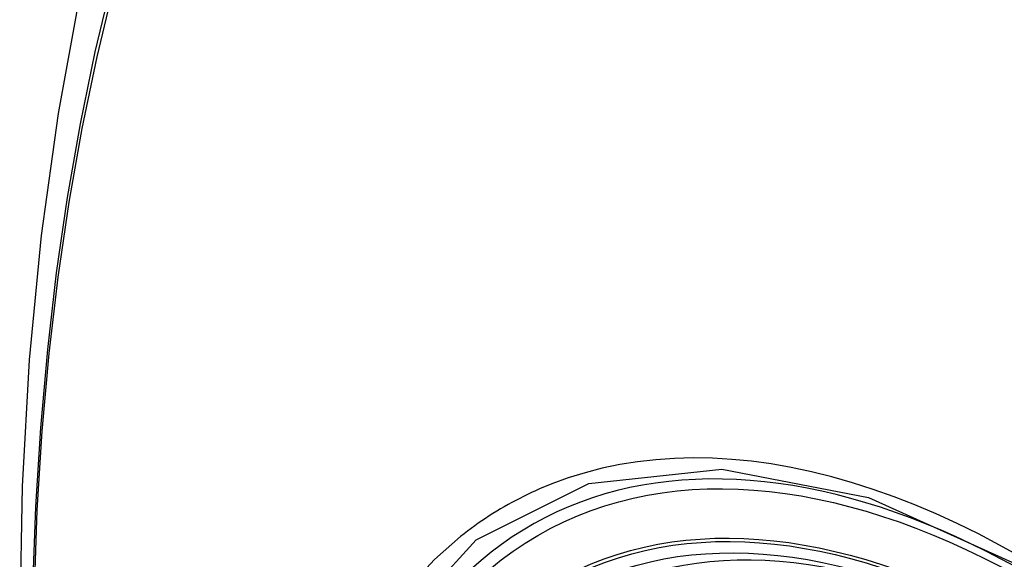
# Model space of a CAD drawing. Header units: inches. Extents: x 584 to 685, y 233 to 314.
# Tile 52 of 78: x 633.003 to 633.343, y 278.613 to 278.799. Entities that reach past the tile are written whole.
import ezdxf

# ---------------------------------------------------------------- set-up
doc = ezdxf.new("R2010")
doc.units = ezdxf.units.IN
doc.header["$MEASUREMENT"] = 0
doc.layers.add('Visible Edges(ANSI)', color=7, linetype='Continuous', lineweight=25)
doc.layers.add('Visible Tangent Edges(ANSI)', color=7, linetype='Continuous', lineweight=25)

msp = doc.modelspace()

# ---------------------------------------------------------------- linework, layer by layer
at = {"layer": 'Visible Edges(ANSI)', "flags": 128}
msp.add_lwpolyline([(633.05663, 278.92557), (633.04378, 278.88751), (633.03272, 278.84833), (633.02342, 278.80809), (633.01586, 278.76687), (633.01002, 278.72473), (633.00588, 278.68174), (633.0034, 278.63794), (633.00258, 278.59342), (633.0034, 278.54822), (633.00582, 278.50241), (633.00984, 278.45606), (633.01544, 278.40922), (633.02259, 278.36197), (633.03127, 278.31437), (633.04146, 278.26649), (633.05314, 278.21841)], dxfattribs=at)
at = {"layer": 'Visible Edges(ANSI)'}
for centre, major_axis, start_param, end_param in [((633.45794, 277.82284), (-0.64961, 1.12515), 5.161526, 5.834048), ((633.3532, 278.32491), (0.15748, -0.27276), 2.363977, 7.060801)]:
    msp.add_ellipse(centre, major_axis=major_axis, ratio=0.57735, start_param=start_param, end_param=end_param, dxfattribs=at)
msp.add_ellipse((633.34972, 278.3229), major_axis=(-0.15994, 0.27703), ratio=0.57735, dxfattribs=at)
at = {"layer": 'Visible Tangent Edges(ANSI)', "flags": 128}
for points in [[(633.0344, 278.81254), (633.02859, 278.78819), (633.02346, 278.76325), (633.019, 278.73776), (633.01523, 278.71174), (633.01214, 278.68523), (633.00975, 278.65826), (633.00805, 278.63086), (633.00703, 278.60308), (633.00671, 278.57492), (633.00706, 278.54637), (633.00811, 278.51743), (633.00984, 278.48814), (633.01225, 278.45852), (633.01534, 278.42862), (633.01911, 278.39846), (633.02355, 278.36805), (633.02867, 278.33739), (633.03445, 278.30654), (633.0409, 278.27551), (633.048, 278.24431), (633.05576, 278.21298)], [(633.05654, 278.21274), (633.04877, 278.244), (633.04165, 278.27512), (633.03519, 278.30609), (633.02939, 278.33689), (633.02426, 278.36748), (633.0198, 278.39784), (633.01601, 278.42794), (633.01291, 278.45779), (633.01048, 278.48735), (633.00875, 278.51659), (633.0077, 278.54546), (633.00734, 278.57394), (633.00766, 278.60203), (633.00868, 278.62973), (633.0104, 278.65704), (633.0128, 278.68392), (633.0159, 278.71033), (633.01969, 278.73624), (633.02416, 278.76161), (633.02931, 278.78643), (633.03514, 278.81066)], [(633.34859, 278.61358), (633.34128, 278.61768), (633.33397, 278.62152), (633.32665, 278.62512), (633.31935, 278.62847), (633.31206, 278.63156), (633.30481, 278.63439), (633.29759, 278.63695), (633.29042, 278.63925), (633.28331, 278.64128), (633.27627, 278.64303), (633.26929, 278.6445), (633.26237, 278.64571), (633.25552, 278.64664), (633.24874, 278.6473), (633.24203, 278.64769), (633.23541, 278.6478), (633.22889, 278.64763), (633.22248, 278.64719), (633.21619, 278.64647), (633.21001, 278.64549), (633.20395, 278.64423), (633.19801, 278.6427), (633.19221, 278.6409), (633.18654, 278.63884)], [(633.14032, 278.28569), (633.11619, 278.35476), (633.10274, 278.42235), (633.10059, 278.48542), (633.10984, 278.54085), (633.13013, 278.58631), (633.16039, 278.61951), (633.19934, 278.63898), (633.24531, 278.64396), (633.29597, 278.63418), (633.34909, 278.61013)], [(633.18654, 278.63884), (633.18511, 278.63827), (633.1837, 278.63769), (633.1823, 278.63709), (633.1809, 278.63647), (633.17951, 278.63583), (633.17814, 278.63518), (633.17677, 278.63451), (633.17541, 278.63383), (633.17406, 278.63313), (633.17272, 278.63241), (633.17139, 278.63168), (633.17007, 278.63092), (633.16876, 278.63016), (633.16746, 278.62937), (633.16617, 278.62857), (633.16489, 278.62776), (633.16362, 278.62692), (633.16236, 278.62607), (633.16111, 278.62521), (633.15987, 278.62433), (633.15864, 278.62343), (633.15742, 278.62251), (633.15621, 278.62158), (633.15501, 278.62064)], [(633.15501, 278.62064), (633.14598, 278.61265), (633.13762, 278.60369), (633.12996, 278.59376), (633.12303, 278.58292), (633.11684, 278.57118), (633.11143, 278.55858), (633.10683, 278.54517), (633.10305, 278.53102), (633.1001, 278.51618), (633.09799, 278.50069), (633.09671, 278.48458), (633.09629, 278.46789), (633.09672, 278.45068), (633.098, 278.43304), (633.10013, 278.41503), (633.1031, 278.39673), (633.10689, 278.37818), (633.11148, 278.35945), (633.11688, 278.34059), (633.12305, 278.32166), (633.13, 278.30274), (633.13765, 278.28394)]]:
    msp.add_lwpolyline(points, dxfattribs=at)
at = {"layer": 'Visible Tangent Edges(ANSI)'}
for centre, major_axis, start_param, end_param in [((633.3522, 278.32433), (-0.17318, 0.29996), 5.05527, 10.652693), ((633.35215, 278.32431), (-0.15059, 0.26083), 5.66855, 8.468616)]:
    msp.add_ellipse(centre, major_axis=major_axis, ratio=0.57735, start_param=start_param, end_param=end_param, dxfattribs=at)
for centre, major_axis in [((633.3528, 278.32468), (0.17111, -0.29637)), ((633.34982, 278.32296), (-0.1627, 0.2818)), ((633.34972, 278.3229), (0.1621, -0.28076))]:
    msp.add_ellipse(centre, major_axis=major_axis, ratio=0.57735, dxfattribs=at)

doc.saveas('drawing.dxf')
